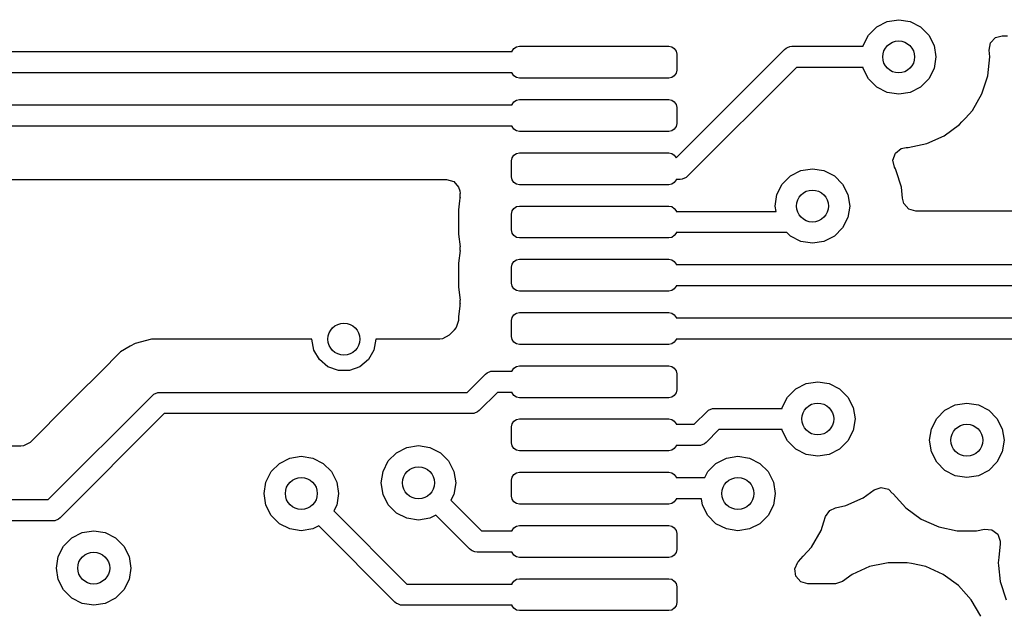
# Model space of a CAD drawing. Extents: x 70 to 224, y -154 to -54.
# Tile 15 of 55: x 119 to 128, y -118 to -112. Entities that reach past the tile are written whole.
import ezdxf

# ---------------------------------------------------------------- set-up
doc = ezdxf.new("R2010")
doc.units = 0
doc.layers.add('BLACK', color=7, linetype='CONTINUOUS')

msp = doc.modelspace()

# ---------------------------------------------------------------- linework, layer by layer
at = {"layer": 'BLACK', "linetype": 'CONTINUOUS'}
for p, q in [((126.851844, -112.26713), (126.96, -112.25)), ((126.96, -112.25), (127.068156, -112.26713)), ((126.676844, -112.394275), (126.754275, -112.316844)), ((126.754275, -112.316844), (126.851844, -112.26713)), ((127.068156, -112.26713), (127.165725, -112.316844)), ((127.165725, -112.316844), (127.243156, -112.394275)), ((126.62713, -112.491844), (126.676844, -112.394275)), ((127.243156, -112.394275), (127.29287, -112.491844)), ((127.82118, -112.468733), (127.868911, -112.417709)), ((127.868911, -112.417709), (127.931932, -112.4005)), ((127.931932, -112.4005), (127.982707, -112.4005)), ((123.330709, -112.5463), (123.346967, -112.521968)), ((123.346967, -112.521968), (123.371299, -112.50571)), ((123.371299, -112.50571), (123.4, -112.500001)), ((123.4, -112.500001), (124.8, -112.500001)), ((124.8, -112.500001), (124.828701, -112.50571)), ((124.828701, -112.50571), (124.853033, -112.521968)), ((124.853033, -112.521968), (124.869291, -112.5463)), ((124.869357, -113.54663), (125.886699, -112.529289)), ((125.886699, -112.529289), (125.901852, -112.516853)), ((125.901852, -112.516853), (125.916828, -112.51065)), ((125.916828, -112.51065), (125.937901, -112.501921)), ((125.937901, -112.501921), (125.95741, -112.5)), ((125.95741, -112.5), (126.625838, -112.5)), ((126.625838, -112.5), (126.62713, -112.491844)), ((127.29287, -112.491844), (127.31, -112.6)), ((127.808611, -112.537459), (127.82118, -112.468733)), ((117.469999, -112.550001), (123.329973, -112.550001)), ((123.329973, -112.550001), (123.330709, -112.5463)), ((124.869291, -112.5463), (124.875, -112.575001)), ((124.875, -112.575001), (124.875, -112.725001)), ((127.31, -112.6), (127.29287, -112.708156)), ((127.796497, -112.777803), (127.815185, -112.6)), ((127.815185, -112.6), (127.808611, -112.537459)), ((125.998832, -112.7), (124.978121, -113.720711)), ((126.625838, -112.7), (125.998832, -112.7)), ((126.62713, -112.708156), (126.625838, -112.7)), ((126.676844, -112.805725), (126.62713, -112.708156)), ((127.29287, -112.708156), (127.243156, -112.805725)), ((123.329973, -112.750001), (117.511421, -112.750001)), ((123.330709, -112.753702), (123.329973, -112.750001)), ((123.346967, -112.778034), (123.330709, -112.753702)), ((123.371299, -112.794292), (123.346967, -112.778034)), ((123.4, -112.800001), (123.371299, -112.794292)), ((124.8, -112.800001), (123.4, -112.800001)), ((124.828701, -112.794292), (124.8, -112.800001)), ((124.853033, -112.778034), (124.828701, -112.794292)), ((124.869291, -112.753702), (124.853033, -112.778034)), ((124.875, -112.725001), (124.869291, -112.753702)), ((126.754275, -112.883156), (126.676844, -112.805725)), ((127.243156, -112.805725), (127.165725, -112.883156)), ((127.74125, -112.947835), (127.796497, -112.777803)), ((126.851844, -112.93287), (126.754275, -112.883156)), ((127.165725, -112.883156), (127.068156, -112.93287)), ((126.96, -112.95), (126.851844, -112.93287)), ((127.068156, -112.93287), (126.96, -112.95)), ((127.651859, -113.102665), (127.74125, -112.947835)), ((117.75, -113.05), (123.329973, -113.05)), ((123.329973, -113.05), (123.330709, -113.046299)), ((123.330709, -113.046299), (123.346967, -113.021967)), ((123.346967, -113.021967), (123.371299, -113.005709)), ((123.371299, -113.005709), (123.4, -113)), ((123.4, -113), (124.8, -113)), ((124.8, -113), (124.828701, -113.005709)), ((124.828701, -113.005709), (124.853033, -113.021967)), ((124.853033, -113.021967), (124.869291, -113.046299)), ((124.869291, -113.046299), (124.875, -113.075)), ((124.875, -113.075), (124.875, -113.225)), ((127.554648, -113.210629), (127.586499, -113.175254)), ((127.586499, -113.175254), (127.651859, -113.102665)), ((123.329973, -113.25), (117.791421, -113.25)), ((123.330709, -113.253701), (123.329973, -113.25)), ((123.346967, -113.278033), (123.330709, -113.253701)), ((124.869291, -113.253701), (124.853033, -113.278033)), ((124.875, -113.225), (124.869291, -113.253701)), ((127.387593, -113.340612), (127.53223, -113.235526)), ((127.53223, -113.235526), (127.554648, -113.210629)), ((123.371299, -113.294291), (123.346967, -113.278033)), ((123.4, -113.3), (123.371299, -113.294291)), ((124.8, -113.3), (123.4, -113.3)), ((124.828701, -113.294291), (124.8, -113.3)), ((124.853033, -113.278033), (124.828701, -113.294291)), ((127.224267, -113.413329), (127.387593, -113.340612)), ((126.928587, -113.502571), (126.983509, -113.459382)), ((126.983509, -113.459382), (127.029593, -113.4505)), ((127.029593, -113.4505), (127.049389, -113.4505)), ((127.049389, -113.4505), (127.049391, -113.4505)), ((127.049391, -113.4505), (127.224267, -113.413329)), ((123.325, -113.575), (123.330709, -113.546299)), ((123.330709, -113.546299), (123.346967, -113.521967)), ((123.346967, -113.521967), (123.371299, -113.505709)), ((123.371299, -113.505709), (123.4, -113.5)), ((123.4, -113.5), (124.8, -113.5)), ((124.8, -113.5), (124.828701, -113.505709)), ((124.828701, -113.505709), (124.853033, -113.521967)), ((124.853033, -113.521967), (124.869291, -113.546299)), ((124.869291, -113.546299), (124.869357, -113.54663)), ((126.905734, -113.568598), (126.928587, -113.502571)), ((123.325, -113.725), (123.325, -113.575)), ((126.922205, -113.636498), (126.905734, -113.568598)), ((126.931248, -113.652162), (126.922205, -113.636498)), ((123.330709, -113.753701), (123.325, -113.725)), ((124.962967, -113.733147), (124.926919, -113.748079)), ((124.978121, -113.720711), (124.962967, -113.733147)), ((125.866844, -113.794275), (125.944275, -113.716844)), ((125.944275, -113.716844), (126.041844, -113.66713)), ((126.041844, -113.66713), (126.15, -113.65)), ((126.15, -113.65), (126.258156, -113.66713)), ((126.258156, -113.66713), (126.355725, -113.716844)), ((126.355725, -113.716844), (126.433156, -113.794275)), ((126.931252, -113.65217), (126.931248, -113.652162)), ((126.937313, -113.670825), (126.931252, -113.65217)), ((126.986497, -113.822197), (126.937313, -113.670825)), ((118.050098, -113.7505), (122.714146, -113.7505)), ((122.714146, -113.7505), (122.781185, -113.770185)), ((122.781185, -113.770185), (122.82694, -113.822989)), ((122.82694, -113.822989), (122.837085, -113.858312)), ((123.346967, -113.778033), (123.330709, -113.753701)), ((123.371299, -113.794291), (123.346967, -113.778033)), ((123.4, -113.8), (123.371299, -113.794291)), ((124.8, -113.8), (123.4, -113.8)), ((124.828701, -113.794291), (124.8, -113.8)), ((124.853033, -113.778033), (124.828701, -113.794291)), ((124.869291, -113.753701), (124.853033, -113.778033)), ((124.870027, -113.75), (124.869291, -113.753701)), ((124.90741, -113.75), (124.870027, -113.75)), ((124.926919, -113.748079), (124.90741, -113.75)), ((125.81713, -113.891844), (125.866844, -113.794275)), ((126.433156, -113.794275), (126.48287, -113.891844)), ((126.997277, -113.924764), (126.986497, -113.822197)), ((122.837085, -113.858312), (122.840374, -113.88329)), ((122.840374, -113.88329), (122.837399, -113.883681)), ((122.837399, -113.883681), (122.837399, -113.916316)), ((122.837399, -113.916316), (122.840374, -113.916708)), ((122.840374, -113.916708), (122.839313, -113.924762)), ((125.8, -114), (125.81713, -113.891844)), ((126.48287, -113.891844), (126.5, -114)), ((122.835991, -113.949998), (122.8245, -114.037272)), ((122.839313, -113.924764), (122.835991, -113.949998)), ((122.839313, -113.924762), (122.839313, -113.924764)), ((123.346967, -114.021967), (123.371299, -114.005709)), ((123.371299, -114.005709), (123.4, -114)), ((123.4, -114), (124.8, -114)), ((124.8, -114), (124.828701, -114.005709)), ((124.828701, -114.005709), (124.853033, -114.021967)), ((125.807919, -114.05), (125.8, -114)), ((126.5, -114), (126.48287, -114.108156)), ((126.998717, -113.938462), (126.997277, -113.924764)), ((127.009244, -113.977011), (126.998717, -113.938462)), ((127.054999, -114.029815), (127.009244, -113.977011)), ((122.8245, -114.037272), (122.8245, -114.262727)), ((123.325, -114.075), (123.330709, -114.046299)), ((123.325, -114.225), (123.325, -114.075)), ((123.330709, -114.046299), (123.346967, -114.021967)), ((124.853033, -114.021967), (124.869291, -114.046299)), ((124.869291, -114.046299), (124.870027, -114.05)), ((124.870027, -114.05), (125.807919, -114.05)), ((127.122038, -114.0495), (127.054999, -114.029815)), ((130.688473, -114.0495), (127.122038, -114.0495)), ((126.48287, -114.108156), (126.433156, -114.205725)), ((122.8245, -114.262727), (122.840374, -114.383292)), ((123.330709, -114.253701), (123.325, -114.225)), ((123.346967, -114.278033), (123.330709, -114.253701)), ((123.371299, -114.294291), (123.346967, -114.278033)), ((124.853033, -114.278033), (124.828701, -114.294291)), ((124.869291, -114.253701), (124.853033, -114.278033)), ((124.870027, -114.25), (124.869291, -114.253701)), ((125.911119, -114.25), (124.870027, -114.25)), ((125.944275, -114.283156), (125.911119, -114.25)), ((126.041844, -114.33287), (125.944275, -114.283156)), ((126.355725, -114.283156), (126.258156, -114.33287)), ((126.433156, -114.205725), (126.355725, -114.283156)), ((122.840374, -114.383292), (122.837399, -114.383683)), ((122.837399, -114.383683), (122.837399, -114.416316)), ((123.4, -114.3), (123.371299, -114.294291)), ((124.8, -114.3), (123.4, -114.3)), ((124.828701, -114.294291), (124.8, -114.3)), ((126.15, -114.35), (126.041844, -114.33287)), ((126.258156, -114.33287), (126.15, -114.35)), ((122.840374, -114.416708), (122.8245, -114.537272)), ((122.837399, -114.416316), (122.840374, -114.416708)), ((122.8245, -114.537272), (122.8245, -114.762727)), ((123.325, -114.575), (123.330709, -114.546299)), ((123.330709, -114.546299), (123.346967, -114.521967)), ((123.346967, -114.521967), (123.371299, -114.505709)), ((123.371299, -114.505709), (123.4, -114.5)), ((123.4, -114.5), (124.8, -114.5)), ((124.8, -114.5), (124.828701, -114.505709)), ((124.828701, -114.505709), (124.853033, -114.521967)), ((124.853033, -114.521967), (124.869291, -114.546299)), ((124.869291, -114.546299), (124.870027, -114.55)), ((124.870027, -114.55), (131.058578, -114.55)), ((123.325, -114.725), (123.325, -114.575)), ((123.330709, -114.753701), (123.325, -114.725)), ((123.346967, -114.778033), (123.330709, -114.753701)), ((124.869291, -114.753701), (124.853033, -114.778033)), ((124.870027, -114.75), (124.869291, -114.753701)), ((131.1, -114.75), (124.870027, -114.75)), ((122.8245, -114.762727), (122.840374, -114.883292)), ((123.371299, -114.794291), (123.346967, -114.778033)), ((123.4, -114.8), (123.371299, -114.794291)), ((124.8, -114.8), (123.4, -114.8)), ((124.828701, -114.794291), (124.8, -114.8)), ((124.853033, -114.778033), (124.828701, -114.794291)), ((122.837412, -114.939204), (122.8245, -115.037273)), ((122.840374, -114.883292), (122.837402, -114.883683)), ((122.837402, -114.883683), (122.83741, -114.916318)), ((122.83741, -114.916318), (122.840374, -114.916709)), ((122.839313, -114.924765), (122.837412, -114.939204)), ((122.840374, -114.916709), (122.839313, -114.924763)), ((122.839313, -114.924763), (122.839313, -114.924765)), ((123.330709, -115.0463), (123.346967, -115.021968)), ((123.346967, -115.021968), (123.371299, -115.00571)), ((123.371299, -115.00571), (123.4, -115.000001)), ((123.4, -115.000001), (124.8, -115.000001)), ((124.8, -115.000001), (124.828701, -115.00571)), ((124.828701, -115.00571), (124.853033, -115.021968)), ((124.853033, -115.021968), (124.869291, -115.0463)), ((122.8245, -115.075169), (122.804815, -115.142208)), ((122.8245, -115.037273), (122.8245, -115.075169)), ((123.325, -115.075001), (123.330709, -115.0463)), ((123.325, -115.225001), (123.325, -115.075001)), ((124.869291, -115.0463), (124.870027, -115.050001)), ((124.870027, -115.050001), (131.044118, -115.050001)), ((122.737583, -115.213181), (122.67626, -115.246666)), ((122.787031, -115.163733), (122.737583, -115.213181)), ((122.804815, -115.142208), (122.785982, -115.162684)), ((122.785982, -115.162684), (122.787031, -115.163733)), ((119.789684, -115.290423), (119.743569, -115.317049)), ((119.942414, -115.2495), (119.789684, -115.290423)), ((121.450088, -115.2495), (119.942414, -115.2495)), ((121.45, -115.25), (121.450088, -115.2495)), ((121.468092, -115.352606), (121.45, -115.25)), ((122.05, -115.25), (122.031908, -115.352606)), ((122.649902, -115.2495), (122.049912, -115.2495)), ((122.049912, -115.2495), (122.05, -115.25)), ((122.67626, -115.246666), (122.649902, -115.2495)), ((123.330709, -115.253702), (123.325, -115.225001)), ((123.346967, -115.278034), (123.330709, -115.253702)), ((123.371299, -115.294292), (123.346967, -115.278034)), ((123.4, -115.300001), (123.371299, -115.294292)), ((124.8, -115.300001), (123.4, -115.300001)), ((124.828701, -115.294292), (124.8, -115.300001)), ((124.853033, -115.278034), (124.828701, -115.294292)), ((124.869291, -115.253702), (124.853033, -115.278034)), ((124.870027, -115.250001), (124.869291, -115.253702)), ((130.973854, -115.250001), (124.870027, -115.250001)), ((119.652753, -115.369481), (119.5749, -115.447335)), ((119.652758, -115.369477), (119.652753, -115.369481)), ((119.743568, -115.317049), (119.652758, -115.369477)), ((119.743569, -115.317049), (119.743568, -115.317049)), ((121.520187, -115.442836), (121.468092, -115.352606)), ((122.031908, -115.352606), (121.979813, -115.442836)), ((119.540949, -115.481286), (119.167259, -115.854977)), ((119.540951, -115.481284), (119.540949, -115.481286)), ((119.5749, -115.447335), (119.540951, -115.481284)), ((121.6, -115.509808), (121.520187, -115.442836)), ((121.979813, -115.442836), (121.9, -115.509808)), ((121.697906, -115.545442), (121.6, -115.509808)), ((121.802094, -115.545442), (121.697906, -115.545442)), ((121.9, -115.509808), (121.802094, -115.545442)), ((122.908578, -115.75), (123.07929, -115.579289)), ((123.07929, -115.579289), (123.094443, -115.566853)), ((123.094443, -115.566853), (123.130491, -115.551921)), ((123.130491, -115.551921), (123.15, -115.55)), ((123.15, -115.55), (123.329973, -115.55)), ((123.329973, -115.55), (123.330709, -115.546299)), ((123.330709, -115.546299), (123.346967, -115.521967)), ((123.346967, -115.521967), (123.371299, -115.505709)), ((123.371299, -115.505709), (123.4, -115.5)), ((123.4, -115.5), (124.8, -115.5)), ((124.8, -115.5), (124.828701, -115.505709)), ((124.828701, -115.505709), (124.853033, -115.521967)), ((124.853033, -115.521967), (124.869291, -115.546299)), ((124.869291, -115.546299), (124.875, -115.575)), ((124.875, -115.575), (124.875, -115.725)), ((125.994275, -115.716844), (126.091844, -115.66713)), ((126.091844, -115.66713), (126.2, -115.65)), ((126.2, -115.65), (126.308156, -115.66713)), ((126.308156, -115.66713), (126.405725, -115.716844)), ((119.95076, -115.779289), (119.965914, -115.766853)), ((119.965914, -115.766853), (119.965936, -115.766844)), ((119.965936, -115.766844), (120.001962, -115.751921)), ((120.001962, -115.751921), (120.021471, -115.75)), ((120.021471, -115.75), (122.908578, -115.75)), ((123.191421, -115.75), (123.020711, -115.920711)), ((123.329973, -115.75), (123.191421, -115.75)), ((123.330709, -115.753701), (123.329973, -115.75)), ((123.346967, -115.778033), (123.330709, -115.753701)), ((124.869291, -115.753701), (124.853033, -115.778033)), ((124.875, -115.725), (124.869291, -115.753701)), ((125.916844, -115.794275), (125.994275, -115.716844)), ((126.405725, -115.716844), (126.483156, -115.794275)), ((119.167259, -115.854977), (118.802055, -116.220181)), ((118.973049, -116.757), (119.95076, -115.779289)), ((123.371299, -115.794291), (123.346967, -115.778033)), ((123.4, -115.8), (123.371299, -115.794291)), ((124.8, -115.8), (123.4, -115.8)), ((124.828701, -115.794291), (124.8, -115.8)), ((124.853033, -115.778033), (124.828701, -115.794291)), ((125.86713, -115.891844), (125.916844, -115.794275)), ((126.483156, -115.794275), (126.53287, -115.891844)), ((127.491844, -115.86713), (127.6, -115.85)), ((127.6, -115.85), (127.708156, -115.86713)), ((120.062893, -115.95), (119.085182, -116.927711)), ((122.95, -115.95), (120.062893, -115.95)), ((122.969509, -115.948079), (122.95, -115.95)), ((123.005557, -115.933147), (122.969509, -115.948079)), ((123.020711, -115.920711), (123.005557, -115.933147)), ((125.039339, -116.05), (125.16005, -115.929289)), ((125.16005, -115.929289), (125.175204, -115.916853)), ((125.175204, -115.916853), (125.211252, -115.901921)), ((125.211252, -115.901921), (125.230761, -115.9)), ((125.230761, -115.9), (125.865838, -115.9)), ((125.865838, -115.9), (125.86713, -115.891844)), ((126.53287, -115.891844), (126.55, -116)), ((127.316844, -115.994275), (127.394275, -115.916844)), ((127.394275, -115.916844), (127.491844, -115.86713)), ((127.708156, -115.86713), (127.805725, -115.916844)), ((127.805725, -115.916844), (127.883156, -115.994275)), ((123.325, -116.075), (123.330709, -116.046299)), ((123.330709, -116.046299), (123.346967, -116.021967)), ((123.346967, -116.021967), (123.371299, -116.005709)), ((123.371299, -116.005709), (123.4, -116)), ((123.4, -116), (124.8, -116)), ((124.8, -116), (124.828701, -116.005709)), ((124.828701, -116.005709), (124.853033, -116.021967)), ((124.853033, -116.021967), (124.869291, -116.046299)), ((124.869291, -116.046299), (124.870027, -116.05)), ((126.55, -116), (126.53287, -116.108156)), ((127.26713, -116.091844), (127.316844, -115.994275)), ((127.883156, -115.994275), (127.93287, -116.091844)), ((123.325, -116.225), (123.325, -116.075)), ((124.870027, -116.05), (125.039339, -116.05)), ((125.272183, -116.1), (125.151472, -116.220711)), ((125.865838, -116.1), (125.272183, -116.1)), ((125.86713, -116.108156), (125.865838, -116.1)), ((125.916844, -116.205725), (125.86713, -116.108156)), ((126.53287, -116.108156), (126.483156, -116.205725)), ((127.25, -116.2), (127.26713, -116.091844)), ((127.93287, -116.091844), (127.95, -116.2)), ((118.802055, -116.220181), (118.740732, -116.253666)), ((123.330709, -116.253701), (123.325, -116.225)), ((125.136318, -116.233147), (125.10027, -116.248079)), ((125.151472, -116.220711), (125.136318, -116.233147)), ((125.994275, -116.283156), (125.916844, -116.205725)), ((126.483156, -116.205725), (126.405725, -116.283156)), ((127.26713, -116.308156), (127.25, -116.2)), ((127.95, -116.2), (127.93287, -116.308156)), ((118.714374, -116.2565), (118.630797, -116.2565)), ((118.740732, -116.253666), (118.714374, -116.2565)), ((122.166844, -116.394275), (122.244275, -116.316844)), ((122.244275, -116.316844), (122.341844, -116.26713)), ((122.341844, -116.26713), (122.45, -116.25)), ((122.45, -116.25), (122.558156, -116.26713)), ((122.558156, -116.26713), (122.655725, -116.316844)), ((122.655725, -116.316844), (122.733156, -116.394275)), ((123.346967, -116.278033), (123.330709, -116.253701)), ((123.371299, -116.294291), (123.346967, -116.278033)), ((123.4, -116.3), (123.371299, -116.294291)), ((124.8, -116.3), (123.4, -116.3)), ((124.828701, -116.294291), (124.8, -116.3)), ((124.853033, -116.278033), (124.828701, -116.294291)), ((124.869291, -116.253701), (124.853033, -116.278033)), ((124.870027, -116.25), (124.869291, -116.253701)), ((125.080761, -116.25), (124.870027, -116.25)), ((125.10027, -116.248079), (125.080761, -116.25)), ((126.091844, -116.33287), (125.994275, -116.283156)), ((126.405725, -116.283156), (126.308156, -116.33287)), ((127.316844, -116.405725), (127.26713, -116.308156)), ((127.93287, -116.308156), (127.883156, -116.405725)), ((121.066844, -116.494275), (121.144275, -116.416844)), ((121.144275, -116.416844), (121.241844, -116.36713)), ((121.241844, -116.36713), (121.35, -116.35)), ((121.35, -116.35), (121.458156, -116.36713)), ((121.458156, -116.36713), (121.555725, -116.416844)), ((121.555725, -116.416844), (121.633156, -116.494275)), ((122.11713, -116.491844), (122.166844, -116.394275)), ((122.733156, -116.394275), (122.78287, -116.491844)), ((125.166844, -116.494275), (125.244275, -116.416844)), ((125.244275, -116.416844), (125.341844, -116.36713)), ((125.341844, -116.36713), (125.45, -116.35)), ((125.45, -116.35), (125.558156, -116.36713)), ((125.558156, -116.36713), (125.655725, -116.416844)), ((125.655725, -116.416844), (125.733156, -116.494275)), ((126.2, -116.35), (126.091844, -116.33287)), ((126.308156, -116.33287), (126.2, -116.35)), ((127.394275, -116.483156), (127.316844, -116.405725)), ((127.883156, -116.405725), (127.805725, -116.483156)), ((121.01713, -116.591844), (121.066844, -116.494275)), ((121.633156, -116.494275), (121.68287, -116.591844)), ((122.1, -116.6), (122.11713, -116.491844)), ((122.78287, -116.491844), (122.8, -116.6)), ((123.346967, -116.521967), (123.371299, -116.505709)), ((123.371299, -116.505709), (123.4, -116.5)), ((123.4, -116.5), (124.8, -116.5)), ((124.8, -116.5), (124.828701, -116.505709)), ((124.828701, -116.505709), (124.853033, -116.521967)), ((125.138451, -116.55), (125.166844, -116.494275)), ((125.733156, -116.494275), (125.78287, -116.591844)), ((127.491844, -116.53287), (127.394275, -116.483156)), ((127.805725, -116.483156), (127.708156, -116.53287)), ((121, -116.7), (121.01713, -116.591844)), ((121.68287, -116.591844), (121.7, -116.7)), ((122.11713, -116.708156), (122.1, -116.6)), ((122.8, -116.6), (122.78287, -116.708156)), ((123.325, -116.575), (123.330709, -116.546299)), ((123.325, -116.725), (123.325, -116.575)), ((123.330709, -116.546299), (123.346967, -116.521967)), ((124.853033, -116.521967), (124.869291, -116.546299)), ((124.869291, -116.546299), (124.870027, -116.55)), ((124.870027, -116.55), (125.138451, -116.55)), ((125.78287, -116.591844), (125.8, -116.7)), ((127.6, -116.55), (127.491844, -116.53287)), ((127.708156, -116.53287), (127.6, -116.55)), ((126.627593, -116.740612), (126.729254, -116.666749)), ((126.729254, -116.666749), (126.79506, -116.643269)), ((126.79506, -116.643269), (126.863114, -116.659094)), ((126.863114, -116.659094), (126.902863, -116.698462)), ((117.807635, -116.757), (118.973049, -116.757)), ((121.01713, -116.808156), (121, -116.7)), ((121.7, -116.7), (121.68287, -116.808156)), ((122.166844, -116.805725), (122.11713, -116.708156)), ((122.78287, -116.708156), (122.754755, -116.763333)), ((122.754755, -116.763333), (123.041421, -117.05)), ((123.330709, -116.753701), (123.325, -116.725)), ((123.346967, -116.778033), (123.330709, -116.753701)), ((123.371299, -116.794291), (123.346967, -116.778033)), ((124.853033, -116.778033), (124.828701, -116.794291)), ((124.869291, -116.753701), (124.853033, -116.778033)), ((124.870027, -116.75), (124.869291, -116.753701)), ((125.107919, -116.75), (124.870027, -116.75)), ((125.11713, -116.808156), (125.107919, -116.75)), ((125.8, -116.7), (125.78287, -116.808156)), ((126.464267, -116.813329), (126.627593, -116.740612)), ((126.902863, -116.698462), (126.904319, -116.697405)), ((126.904319, -116.697405), (126.908139, -116.702663)), ((126.908139, -116.702663), (127.027764, -116.835521)), ((121.066844, -116.905725), (121.01713, -116.808156)), ((121.68287, -116.808156), (121.654755, -116.863333)), ((121.654755, -116.863333), (122.34142, -117.549999)), ((122.244275, -116.883156), (122.166844, -116.805725)), ((123.4, -116.8), (123.371299, -116.794291)), ((124.8, -116.8), (123.4, -116.8)), ((124.828701, -116.794291), (124.8, -116.8)), ((125.166844, -116.905725), (125.11713, -116.808156)), ((125.78287, -116.808156), (125.733156, -116.905725)), ((126.273689, -116.917221), (126.313125, -116.859547)), ((126.313125, -116.859547), (126.365833, -116.834251)), ((126.365833, -116.834251), (126.464267, -116.813329)), ((127.027764, -116.835521), (127.027767, -116.835523)), ((127.027767, -116.835523), (127.02777, -116.835526)), ((127.02777, -116.835526), (127.172407, -116.940612)), ((119.014471, -116.957), (117.849057, -116.957)), ((119.03398, -116.955079), (119.014471, -116.957)), ((119.070028, -116.940147), (119.03398, -116.955079)), ((119.085182, -116.927711), (119.070028, -116.940147)), ((121.144275, -116.983156), (121.066844, -116.905725)), ((122.341844, -116.93287), (122.244275, -116.883156)), ((122.45, -116.95), (122.341844, -116.93287)), ((122.558156, -116.93287), (122.45, -116.95)), ((122.613333, -116.904755), (122.558156, -116.93287)), ((122.929289, -117.22071), (122.613333, -116.904755)), ((125.244275, -116.983156), (125.166844, -116.905725)), ((125.733156, -116.905725), (125.655725, -116.983156)), ((126.231413, -117.047335), (126.258335, -116.964475)), ((126.258335, -116.964475), (126.273689, -116.917221)), ((127.172407, -116.940612), (127.335733, -117.013329)), ((119.291844, -117.06713), (119.4, -117.05)), ((119.4, -117.05), (119.508156, -117.06713)), ((121.241844, -117.03287), (121.144275, -116.983156)), ((121.35, -117.05), (121.241844, -117.03287)), ((121.458156, -117.03287), (121.35, -117.05)), ((121.513333, -117.004755), (121.458156, -117.03287)), ((122.229288, -117.720709), (121.513333, -117.004755)), ((123.041421, -117.05), (123.329973, -117.05)), ((123.329973, -117.05), (123.330709, -117.046299)), ((123.330709, -117.046299), (123.346967, -117.021967)), ((123.346967, -117.021967), (123.371299, -117.005709)), ((123.371299, -117.005709), (123.4, -117)), ((123.4, -117), (124.8, -117)), ((124.8, -117), (124.828701, -117.005709)), ((124.828701, -117.005709), (124.853033, -117.021967)), ((124.853033, -117.021967), (124.869291, -117.046299)), ((124.869291, -117.046299), (124.875, -117.075)), ((125.341844, -117.03287), (125.244275, -116.983156)), ((125.45, -117.05), (125.341844, -117.03287)), ((125.558156, -117.03287), (125.45, -117.05)), ((125.655725, -116.983156), (125.558156, -117.03287)), ((126.141859, -117.202665), (126.23125, -117.047835)), ((126.23125, -117.047835), (126.231413, -117.047335)), ((127.335733, -117.013329), (127.510609, -117.0505)), ((127.510609, -117.0505), (127.51061, -117.0505)), ((127.51061, -117.0505), (127.689389, -117.0505)), ((127.689389, -117.0505), (127.689391, -117.0505)), ((127.689391, -117.0505), (127.764767, -117.034478)), ((127.764767, -117.034478), (127.834433, -117.039794)), ((127.834433, -117.039794), (127.890166, -117.081931)), ((119.116844, -117.194275), (119.194275, -117.116844)), ((119.194275, -117.116844), (119.291844, -117.06713)), ((119.508156, -117.06713), (119.605725, -117.116844)), ((119.605725, -117.116844), (119.683156, -117.194275)), ((124.875, -117.075), (124.875, -117.225)), ((127.890166, -117.081931), (127.914272, -117.14751)), ((127.914272, -117.14751), (127.913868, -117.16873)), ((119.06713, -117.291844), (119.116844, -117.194275)), ((119.683156, -117.194275), (119.73287, -117.291844)), ((122.944442, -117.233147), (122.929289, -117.22071)), ((122.955, -117.23752), (122.944442, -117.233147)), ((122.980491, -117.248079), (122.955, -117.23752)), ((123, -117.25), (122.980491, -117.248079)), ((123.329973, -117.25), (123, -117.25)), ((123.330709, -117.253701), (123.329973, -117.25)), ((124.875, -117.225), (124.869291, -117.253701)), ((126.063589, -117.289592), (126.141859, -117.202665)), ((127.913503, -117.172197), (127.899897, -117.301647)), ((127.913868, -117.16873), (127.913503, -117.172194)), ((127.913503, -117.172194), (127.913503, -117.172197)), ((119.05, -117.4), (119.06713, -117.291844)), ((119.73287, -117.291844), (119.75, -117.4)), ((123.346967, -117.278033), (123.330709, -117.253701)), ((123.371299, -117.294291), (123.346967, -117.278033)), ((123.4, -117.3), (123.371299, -117.294291)), ((124.8, -117.3), (123.4, -117.3)), ((124.828701, -117.294291), (124.8, -117.3)), ((124.853033, -117.278033), (124.828701, -117.294291)), ((124.869291, -117.253701), (124.853033, -117.278033)), ((125.984881, -117.407853), (126.013906, -117.344297)), ((126.013906, -117.344297), (126.019092, -117.339012)), ((126.019092, -117.339012), (126.063589, -117.289592)), ((127.899897, -117.301647), (127.894868, -117.3495)), ((119.06713, -117.508156), (119.05, -117.4)), ((119.75, -117.4), (119.73287, -117.508156)), ((125.994825, -117.477011), (125.984881, -117.407853)), ((126.685728, -117.386672), (126.522408, -117.459388)), ((126.685733, -117.38667), (126.685728, -117.386672)), ((126.829954, -117.356015), (126.685733, -117.38667)), ((126.860609, -117.3495), (126.829954, -117.356015)), ((127.039391, -117.3495), (126.860609, -117.3495)), ((127.080853, -117.358313), (127.039391, -117.3495)), ((127.214265, -117.38667), (127.080853, -117.358313)), ((127.214267, -117.386671), (127.214265, -117.38667)), ((127.377593, -117.459388), (127.214267, -117.386671)), ((127.894868, -117.3495), (127.894815, -117.35)), ((127.894815, -117.35), (127.897467, -117.375236)), ((127.897467, -117.375236), (127.913503, -117.527805)), ((119.116844, -117.605725), (119.06713, -117.508156)), ((119.73287, -117.508156), (119.683156, -117.605725)), ((123.330709, -117.546298), (123.346967, -117.521966)), ((123.346967, -117.521966), (123.371299, -117.505708)), ((123.371299, -117.505708), (123.4, -117.499999)), ((123.4, -117.499999), (124.8, -117.499999)), ((124.8, -117.499999), (124.828701, -117.505708)), ((124.828701, -117.505708), (124.853033, -117.521966)), ((124.853033, -117.521966), (124.869291, -117.546298)), ((126.04058, -117.529815), (125.994825, -117.477011)), ((126.430974, -117.525818), (126.365168, -117.549298)), ((126.522403, -117.45939), (126.430974, -117.525818)), ((126.522408, -117.459388), (126.522403, -117.45939)), ((127.52223, -117.564474), (127.377593, -117.459388)), ((127.913503, -117.527805), (127.913504, -117.527807)), ((127.913504, -117.527807), (127.968747, -117.697829)), ((119.194275, -117.683156), (119.116844, -117.605725)), ((119.683156, -117.605725), (119.605725, -117.683156)), ((122.34142, -117.549999), (123.329973, -117.549999)), ((123.329973, -117.549999), (123.330709, -117.546298)), ((124.869291, -117.546298), (124.875, -117.574999)), ((124.875, -117.574999), (124.875, -117.724999)), ((126.107619, -117.5495), (126.04058, -117.529815)), ((126.358089, -117.5495), (126.107619, -117.5495)), ((126.365168, -117.549298), (126.358089, -117.5495)), ((127.522231, -117.564475), (127.52223, -117.564474)), ((127.522232, -117.564476), (127.522231, -117.564475)), ((127.522235, -117.564478), (127.522232, -117.564476)), ((127.595003, -117.645296), (127.522235, -117.564478)), ((119.291844, -117.73287), (119.194275, -117.683156)), ((119.605725, -117.683156), (119.508156, -117.73287)), ((127.641859, -117.697335), (127.595003, -117.645296)), ((127.731249, -117.852164), (127.641859, -117.697335)), ((119.4, -117.75), (119.291844, -117.73287)), ((119.508156, -117.73287), (119.4, -117.75)), ((122.244441, -117.733146), (122.229288, -117.720709)), ((122.254999, -117.737519), (122.244441, -117.733146)), ((122.28049, -117.748078), (122.254999, -117.737519)), ((122.299999, -117.749999), (122.28049, -117.748078)), ((123.329973, -117.749999), (122.299999, -117.749999)), ((123.330709, -117.7537), (123.329973, -117.749999)), ((123.346967, -117.778032), (123.330709, -117.7537)), ((123.371299, -117.79429), (123.346967, -117.778032)), ((123.4, -117.799999), (123.371299, -117.79429)), ((124.8, -117.799999), (123.4, -117.799999)), ((124.828701, -117.79429), (124.8, -117.799999)), ((124.853033, -117.778032), (124.828701, -117.79429)), ((124.869291, -117.7537), (124.853033, -117.778032)), ((124.875, -117.724999), (124.869291, -117.7537))]:
    msp.add_line(p, q, dxfattribs=at)
at = {"layer": 'BLACK'}
for centre in [(126.96, -112.6), (126.15, -114), (121.75, -115.25), (126.2, -116), (127.6, -116.2), (122.45, -116.6), (121.35, -116.7), (125.45, -116.7), (119.4, -117.4)]:
    msp.add_circle(centre, 0.15, dxfattribs=at)

doc.saveas('drawing.dxf')
